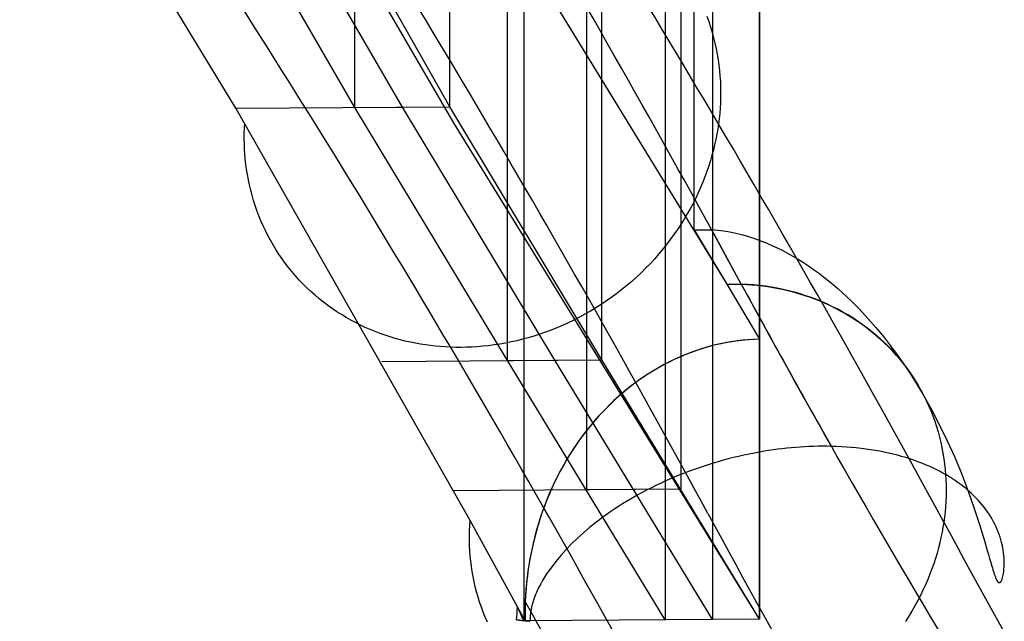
# Model space of a CAD drawing. Extents: x -37 to 483, y -973 to -253.
# Tile 64 of 197: x 323 to 375, y -918 to -887. Entities that reach past the tile are written whole.
import ezdxf

# ---------------------------------------------------------------- set-up
doc = ezdxf.new("R2010")
doc.units = 0
doc.layers.add('LIVELLO_04', color=96, linetype='CONTINUOUS')
doc.layers.add('PREDEFINITO', color=7, linetype='CONTINUOUS')

msp = doc.modelspace()

# ---------------------------------------------------------------- linework, layer by layer
at = {"layer": 'LIVELLO_04'}
for p, q in [((356.694, -299.981, 292.468), (356.694, -918.287, 278.28)), ((359.188, -299.964, 293.09), (359.188, -918.269, 278.902)), ((361.681, -299.946, 293.713), (361.681, -918.252, 279.524)), ((357.531, -911.374, 293.158), (357.531, -306.072, 307.048)), ((352.548, -911.409, 291.901), (352.548, -306.107, 305.791)), ((361.681, -918.252, 279.524), (361.681, -311.39, 293.45)), ((348.359, -904.581, 305.54), (348.359, -312.183, 319.134)), ((353.342, -904.546, 306.798), (353.342, -312.148, 320.392)), ((340.28, -891.212, 333.139), (340.28, -324.028, 346.155)), ((345.304, -891.181, 334.259), (345.304, -323.997, 347.275)), ((340.28, -891.212, 333.139), (331.148, -875.422, 367.891)), ((342.792, -891.197, 333.699), (333.65, -875.406, 368.485)), ((345.538, -892.054, 333.389), (337.126, -877.618, 365.615)), ((345.304, -891.181, 334.259), (338.085, -878.449, 362.109)), ((340.28, -891.212, 333.139), (345.304, -891.181, 334.259)), ((350.85, -904.564, 306.169), (342.792, -891.197, 333.699)), ((353.342, -904.546, 306.798), (345.304, -891.181, 334.259)), ((348.359, -904.581, 305.54), (340.28, -891.212, 333.139)), ((361.681, -918.252, 279.524), (345.538, -892.054, 333.389)), ((348.359, -904.581, 305.54), (353.342, -904.546, 306.798)), ((356.694, -918.287, 278.28), (348.359, -904.581, 305.54)), ((359.188, -918.269, 278.902), (350.85, -904.564, 306.169)), ((361.681, -918.252, 279.524), (353.342, -904.546, 306.798)), ((352.548, -911.409, 291.901), (357.531, -911.374, 293.158)), ((361.681, -918.252, 279.524), (356.694, -918.287, 278.28))]:
    msp.add_line(p, q, dxfattribs=at)
at = {"layer": 'PREDEFINITO'}
for p, q in [((349.213, -300.033, 290.602), (349.213, -918.339, 276.413)), ((361.681, -315.211, 293.362), (361.681, -903.455, 279.864)), ((361.681, -898.237, 291.657), (361.681, -319.778, 304.931)), ((358.221, -897.673, 291.244), (358.221, -320.365, 304.492)), ((333.988, -891.252, 331.736), (322.561, -872.47, 373.002)), ((345.304, -876.686, 334.592), (353.342, -889.764, 307.137)), ((345.304, -891.181, 334.259), (345.304, -876.686, 334.592)), ((345.304, -891.181, 334.259), (338.085, -878.449, 362.109)), ((358.886, -886.389, 333.813), (358.989, -886.671, 333.928)), ((358.989, -886.671, 333.928), (359.084, -886.955, 334.043)), ((359.084, -886.955, 334.043), (359.171, -887.24, 334.156)), ((359.171, -887.24, 334.156), (359.25, -887.527, 334.268)), ((359.25, -887.527, 334.268), (359.321, -887.815, 334.378)), ((359.321, -887.815, 334.378), (359.384, -888.104, 334.487)), ((359.384, -888.104, 334.487), (359.44, -888.393, 334.594)), ((359.44, -888.393, 334.594), (359.488, -888.682, 334.699)), ((359.488, -888.682, 334.699), (359.528, -888.972, 334.803)), ((359.528, -888.972, 334.803), (359.561, -889.261, 334.905)), ((359.561, -889.261, 334.905), (359.586, -889.549, 335.004)), ((359.586, -889.549, 335.004), (359.604, -889.836, 335.102)), ((353.342, -889.764, 307.137), (359.941, -900.544, 285.599)), ((353.342, -904.546, 306.798), (353.342, -889.764, 307.137)), ((359.604, -889.836, 335.102), (359.615, -890.123, 335.198)), ((359.615, -890.123, 335.198), (359.619, -890.407, 335.292)), ((359.619, -890.407, 335.292), (359.616, -890.691, 335.384)), ((333.988, -891.252, 331.736), (345.304, -891.181, 334.259)), ((353.342, -904.546, 306.798), (345.304, -891.181, 334.259)), ((359.607, -890.972, 335.474), (359.591, -891.252, 335.561)), ((359.616, -890.691, 335.384), (359.607, -890.972, 335.474)), ((346.371, -913.046, 286.957), (333.988, -891.252, 331.736)), ((359.569, -891.529, 335.646), (359.54, -891.804, 335.73)), ((359.591, -891.252, 335.561), (359.569, -891.529, 335.646)), ((334.444, -892.309, 330.122), (334.458, -892.043, 330.038)), ((359.506, -892.077, 335.811), (359.466, -892.349, 335.89)), ((359.54, -891.804, 335.73), (359.506, -892.077, 335.811)), ((334.434, -892.845, 330.295), (334.436, -892.576, 330.207)), ((334.436, -892.576, 330.207), (334.444, -892.309, 330.122)), ((359.419, -892.624, 335.969), (359.365, -892.9, 336.046)), ((359.466, -892.349, 335.89), (359.419, -892.624, 335.969)), ((334.439, -893.116, 330.384), (334.434, -892.845, 330.295)), ((334.45, -893.388, 330.475), (334.439, -893.116, 330.384)), ((359.304, -893.178, 336.123), (359.237, -893.457, 336.199)), ((359.365, -892.9, 336.046), (359.304, -893.178, 336.123)), ((334.467, -893.66, 330.568), (334.45, -893.388, 330.475)), ((334.49, -893.934, 330.662), (334.467, -893.66, 330.568)), ((359.162, -893.738, 336.273), (359.08, -894.019, 336.346)), ((359.237, -893.457, 336.199), (359.162, -893.738, 336.273)), ((334.521, -894.208, 330.759), (334.49, -893.934, 330.662)), ((334.558, -894.482, 330.857), (334.521, -894.208, 330.759)), ((358.991, -894.302, 336.418), (358.895, -894.585, 336.488)), ((359.08, -894.019, 336.346), (358.991, -894.302, 336.418)), ((334.601, -894.757, 330.956), (334.558, -894.482, 330.857)), ((334.652, -895.031, 331.058), (334.601, -894.757, 330.956)), ((358.895, -894.585, 336.488), (358.791, -894.869, 336.557)), ((334.71, -895.305, 331.16), (334.652, -895.031, 331.058)), ((334.775, -895.579, 331.264), (334.71, -895.305, 331.16)), ((358.68, -895.152, 336.624), (358.561, -895.435, 336.689)), ((358.791, -894.869, 336.557), (358.68, -895.152, 336.624)), ((334.847, -895.852, 331.37), (334.775, -895.579, 331.264)), ((334.926, -896.123, 331.477), (334.847, -895.852, 331.37)), ((358.434, -895.718, 336.752), (358.3, -896, 336.813)), ((358.561, -895.435, 336.689), (358.434, -895.718, 336.752)), ((335.012, -896.394, 331.585), (334.926, -896.123, 331.477)), ((335.106, -896.662, 331.694), (335.012, -896.394, 331.585)), ((358.159, -896.281, 336.872), (358.01, -896.561, 336.929)), ((358.3, -896, 336.813), (358.159, -896.281, 336.872)), ((335.206, -896.929, 331.804), (335.106, -896.662, 331.694)), ((357.531, -911.374, 293.158), (357.531, -896.536, 293.499)), ((357.853, -896.839, 336.984), (357.689, -897.115, 337.036)), ((358.01, -896.561, 336.929), (357.853, -896.839, 336.984)), ((335.314, -897.194, 331.915), (335.206, -896.929, 331.804)), ((335.429, -897.456, 332.027), (335.314, -897.194, 331.915)), ((357.517, -897.389, 337.086), (357.338, -897.661, 337.133)), ((357.689, -897.115, 337.036), (357.517, -897.389, 337.086)), ((335.551, -897.716, 332.14), (335.429, -897.456, 332.027)), ((335.681, -897.973, 332.254), (335.551, -897.716, 332.14)), ((357.152, -897.929, 337.178), (356.958, -898.195, 337.22)), ((357.338, -897.661, 337.133), (357.152, -897.929, 337.178)), ((358.221, -897.673, 291.244), (359.941, -900.544, 285.599)), ((358.221, -897.673, 291.244), (359.147, -897.682, 291.443)), ((360.713, -900.549, 285.779), (359.147, -897.682, 291.443)), ((335.817, -898.227, 332.368), (335.681, -897.973, 332.254)), ((335.96, -898.477, 332.482), (335.817, -898.227, 332.368)), ((336.11, -898.724, 332.597), (335.96, -898.477, 332.482)), ((356.758, -898.457, 337.259), (356.55, -898.716, 337.296)), ((356.958, -898.195, 337.22), (356.758, -898.457, 337.259)), ((361.681, -898.237, 291.657), (361.833, -898.294, 291.655)), ((361.833, -898.294, 291.655), (361.984, -898.353, 291.651)), ((361.984, -898.353, 291.651), (362.135, -898.415, 291.645)), ((362.135, -898.415, 291.645), (362.284, -898.479, 291.639)), ((362.284, -898.479, 291.639), (362.579, -898.613, 291.62)), ((336.267, -898.967, 332.713), (336.11, -898.724, 332.597)), ((336.431, -899.205, 332.828), (336.267, -898.967, 332.713)), ((356.336, -898.97, 337.33), (356.115, -899.22, 337.36)), ((356.55, -898.716, 337.296), (356.336, -898.97, 337.33)), ((362.579, -898.613, 291.62), (362.871, -898.756, 291.596)), ((362.871, -898.756, 291.596), (363.158, -898.906, 291.566)), ((363.158, -898.906, 291.566), (363.442, -899.064, 291.53)), ((336.601, -899.44, 332.944), (336.431, -899.205, 332.828)), ((336.777, -899.67, 333.059), (336.601, -899.44, 332.944)), ((355.887, -899.466, 337.388), (355.653, -899.707, 337.413)), ((356.115, -899.22, 337.36), (355.887, -899.466, 337.388)), ((363.442, -899.064, 291.53), (363.721, -899.23, 291.489)), ((363.721, -899.23, 291.489), (363.997, -899.402, 291.442)), ((363.997, -899.402, 291.442), (364.268, -899.581, 291.391)), ((336.96, -899.895, 333.175), (336.777, -899.67, 333.059)), ((337.149, -900.115, 333.29), (336.96, -899.895, 333.175)), ((355.414, -899.943, 337.435), (355.168, -900.173, 337.453)), ((355.653, -899.707, 337.413), (355.414, -899.943, 337.435)), ((364.268, -899.581, 291.391), (364.536, -899.766, 291.335)), ((364.536, -899.766, 291.335), (364.799, -899.957, 291.274)), ((364.799, -899.957, 291.274), (365.058, -900.154, 291.209)), ((337.344, -900.33, 333.405), (337.149, -900.115, 333.29)), ((337.544, -900.539, 333.519), (337.344, -900.33, 333.405)), ((337.75, -900.743, 333.633), (337.544, -900.539, 333.519)), ((354.917, -900.398, 337.469), (354.66, -900.617, 337.481)), ((355.168, -900.173, 337.453), (354.917, -900.398, 337.469)), ((359.941, -900.544, 285.599), (361.681, -903.455, 279.864)), ((359.941, -900.544, 285.599), (360.713, -900.549, 285.779)), ((359.941, -900.544, 285.599), (361.681, -903.455, 279.864)), ((359.941, -900.544, 285.599), (360.713, -900.549, 285.779)), ((360.713, -900.549, 285.779), (360.989, -900.562, 285.847)), ((360.989, -900.562, 285.847), (361.267, -900.581, 285.918)), ((365.058, -900.154, 291.209), (365.313, -900.356, 291.139)), ((365.313, -900.356, 291.139), (365.563, -900.563, 291.066)), ((365.563, -900.563, 291.066), (365.809, -900.774, 290.988)), ((337.962, -900.942, 333.747), (337.75, -900.743, 333.633)), ((338.178, -901.134, 333.859), (337.962, -900.942, 333.747)), ((354.131, -901.037, 337.497), (353.86, -901.237, 337.5)), ((354.398, -900.83, 337.491), (354.131, -901.037, 337.497)), ((354.66, -900.617, 337.481), (354.398, -900.83, 337.491)), ((361.267, -900.581, 285.918), (361.546, -900.607, 285.992)), ((361.546, -900.607, 285.992), (361.826, -900.639, 286.068)), ((361.826, -900.639, 286.068), (362.107, -900.678, 286.146)), ((362.107, -900.678, 286.146), (362.389, -900.723, 286.227)), ((362.389, -900.723, 286.227), (362.671, -900.776, 286.311)), ((362.671, -900.776, 286.311), (362.953, -900.835, 286.397)), ((362.953, -900.835, 286.397), (363.235, -900.901, 286.486)), ((363.235, -900.901, 286.486), (363.516, -900.975, 286.577)), ((363.516, -900.975, 286.577), (363.797, -901.055, 286.67)), ((363.797, -901.055, 286.67), (364.077, -901.143, 286.766)), ((365.809, -900.774, 290.988), (366.051, -900.99, 290.907)), ((366.051, -900.99, 290.907), (366.289, -901.21, 290.823)), ((338.4, -901.321, 333.971), (338.178, -901.134, 333.859)), ((338.626, -901.501, 334.082), (338.4, -901.321, 333.971)), ((338.856, -901.675, 334.191), (338.626, -901.501, 334.082)), ((353.585, -901.431, 337.5), (353.305, -901.618, 337.496)), ((353.86, -901.237, 337.5), (353.585, -901.431, 337.5)), ((364.077, -901.143, 286.766), (364.355, -901.239, 286.865)), ((364.355, -901.239, 286.865), (364.632, -901.341, 286.965)), ((364.632, -901.341, 286.965), (364.907, -901.451, 287.068)), ((364.907, -901.451, 287.068), (365.18, -901.569, 287.173)), ((365.18, -901.569, 287.173), (365.451, -901.694, 287.28)), ((366.289, -901.21, 290.823), (366.522, -901.434, 290.735)), ((366.522, -901.434, 290.735), (366.75, -901.661, 290.644)), ((339.091, -901.843, 334.3), (338.856, -901.675, 334.191)), ((339.33, -902.004, 334.408), (339.091, -901.843, 334.3)), ((339.572, -902.158, 334.514), (339.33, -902.004, 334.408)), ((352.735, -901.971, 337.48), (352.446, -902.136, 337.468)), ((353.022, -901.798, 337.49), (352.735, -901.971, 337.48)), ((353.305, -901.618, 337.496), (353.022, -901.798, 337.49)), ((365.451, -901.694, 287.28), (365.718, -901.827, 287.389)), ((365.718, -901.827, 287.389), (365.983, -901.967, 287.5)), ((365.983, -901.967, 287.5), (366.244, -902.114, 287.613)), ((366.244, -902.114, 287.613), (366.502, -902.269, 287.728)), ((366.75, -901.661, 290.644), (366.974, -901.891, 290.55)), ((366.974, -901.891, 290.55), (367.409, -902.359, 290.354)), ((339.818, -902.306, 334.619), (339.572, -902.158, 334.514)), ((340.067, -902.448, 334.722), (339.818, -902.306, 334.619)), ((340.319, -902.582, 334.824), (340.067, -902.448, 334.722)), ((340.574, -902.71, 334.924), (340.319, -902.582, 334.824)), ((351.561, -902.589, 337.412), (351.262, -902.724, 337.387)), ((351.858, -902.445, 337.433), (351.561, -902.589, 337.412)), ((352.153, -902.294, 337.452), (351.858, -902.445, 337.433)), ((352.446, -902.136, 337.468), (352.153, -902.294, 337.452)), ((366.502, -902.269, 287.728), (366.756, -902.43, 287.844)), ((366.756, -902.43, 287.844), (367.005, -902.6, 287.962)), ((367.005, -902.6, 287.962), (367.25, -902.776, 288.082)), ((367.409, -902.359, 290.354), (367.824, -902.835, 290.15)), ((340.831, -902.831, 335.023), (340.574, -902.71, 334.924)), ((341.091, -902.945, 335.12), (340.831, -902.831, 335.023)), ((341.352, -903.052, 335.215), (341.091, -902.945, 335.12)), ((341.615, -903.153, 335.308), (341.352, -903.052, 335.215)), ((341.88, -903.247, 335.4), (341.615, -903.153, 335.308)), ((350.357, -903.086, 337.297), (350.054, -903.191, 337.262)), ((350.66, -902.973, 337.33), (350.357, -903.086, 337.297)), ((350.962, -902.853, 337.36), (350.66, -902.973, 337.33)), ((351.262, -902.724, 337.387), (350.962, -902.853, 337.36)), ((367.25, -902.776, 288.082), (367.49, -902.959, 288.203)), ((367.49, -902.959, 288.203), (367.725, -903.149, 288.325)), ((367.725, -903.149, 288.325), (367.955, -903.346, 288.449)), ((367.824, -902.835, 290.15), (368.222, -903.317, 289.937)), ((342.146, -903.334, 335.489), (341.88, -903.247, 335.4)), ((342.412, -903.414, 335.577), (342.146, -903.334, 335.489)), ((342.679, -903.488, 335.662), (342.412, -903.414, 335.577)), ((342.947, -903.555, 335.746), (342.679, -903.488, 335.662)), ((343.215, -903.616, 335.827), (342.947, -903.555, 335.746)), ((343.483, -903.67, 335.907), (343.215, -903.616, 335.827)), ((343.751, -903.718, 335.984), (343.483, -903.67, 335.907)), ((348.238, -903.663, 336.998), (347.939, -903.715, 336.946)), ((348.539, -903.603, 337.047), (348.238, -903.663, 336.998)), ((348.841, -903.536, 337.095), (348.539, -903.603, 337.047)), ((349.144, -903.461, 337.14), (348.841, -903.536, 337.095)), ((349.447, -903.379, 337.183), (349.144, -903.461, 337.14)), ((349.751, -903.289, 337.224), (349.447, -903.379, 337.183)), ((350.054, -903.191, 337.262), (349.751, -903.289, 337.224)), ((359.64, -903.695, 279.349), (359.355, -903.76, 279.276)), ((359.813, -903.66, 279.393), (359.509, -903.724, 279.316)), ((359.926, -903.638, 279.422), (359.64, -903.695, 279.349)), ((360.12, -903.604, 279.471), (359.813, -903.66, 279.393)), ((360.215, -903.588, 279.495), (359.926, -903.638, 279.422)), ((360.429, -903.556, 279.549), (360.12, -903.604, 279.471)), ((360.505, -903.546, 279.568), (360.215, -903.588, 279.495)), ((360.739, -903.518, 279.627), (360.429, -903.556, 279.549)), ((360.797, -903.512, 279.642), (360.505, -903.546, 279.568)), ((361.052, -903.488, 279.706), (360.739, -903.518, 279.627)), ((361.09, -903.485, 279.716), (360.797, -903.512, 279.642)), ((361.366, -903.467, 279.785), (361.052, -903.488, 279.706)), ((361.385, -903.466, 279.79), (361.09, -903.485, 279.716)), ((361.681, -903.455, 279.864), (361.366, -903.467, 279.785)), ((361.681, -903.455, 279.864), (361.385, -903.466, 279.79)), ((361.681, -903.455, 279.864), (361.681, -918.252, 279.524)), ((367.955, -903.346, 288.449), (368.179, -903.549, 288.573)), ((368.179, -903.549, 288.573), (368.398, -903.758, 288.698)), ((368.222, -903.317, 289.937), (368.6, -903.802, 289.718)), ((344.019, -903.76, 336.059), (343.751, -903.718, 335.984)), ((344.285, -903.796, 336.132), (344.019, -903.76, 336.059)), ((344.551, -903.826, 336.203), (344.285, -903.796, 336.132)), ((344.816, -903.85, 336.272), (344.551, -903.826, 336.203)), ((345.08, -903.868, 336.338), (344.816, -903.85, 336.272)), ((345.342, -903.881, 336.403), (345.08, -903.868, 336.338)), ((345.62, -903.888, 336.469), (345.342, -903.881, 336.403)), ((345.9, -903.889, 336.534), (345.62, -903.888, 336.469)), ((346.184, -903.884, 336.597), (345.9, -903.889, 336.534)), ((346.47, -903.873, 336.66), (346.184, -903.884, 336.597)), ((346.76, -903.855, 336.72), (346.47, -903.873, 336.66)), ((347.051, -903.831, 336.779), (346.76, -903.855, 336.72)), ((347.345, -903.799, 336.837), (347.051, -903.831, 336.779)), ((347.641, -903.761, 336.892), (347.345, -903.799, 336.837)), ((347.939, -903.715, 336.946), (347.641, -903.761, 336.892)), ((357.962, -904.194, 278.919), (357.69, -904.302, 278.849)), ((358.022, -904.171, 278.935), (357.733, -904.284, 278.86)), ((358.236, -904.093, 278.99), (357.962, -904.194, 278.919)), ((358.314, -904.065, 279.01), (358.022, -904.171, 278.935)), ((358.512, -903.999, 279.061), (358.236, -904.093, 278.99)), ((358.609, -903.968, 279.086), (358.314, -904.065, 279.01)), ((358.791, -903.912, 279.132), (358.512, -903.999, 279.061)), ((358.907, -903.878, 279.162), (358.609, -903.968, 279.086)), ((359.072, -903.833, 279.204), (358.791, -903.912, 279.132)), ((359.206, -903.797, 279.239), (358.907, -903.878, 279.162)), ((359.355, -903.76, 279.276), (359.072, -903.833, 279.204)), ((359.509, -903.724, 279.316), (359.206, -903.797, 279.239)), ((368.398, -903.758, 288.698), (368.61, -903.974, 288.824)), ((368.6, -903.802, 289.718), (368.959, -904.287, 289.495)), ((368.61, -903.974, 288.824), (368.815, -904.196, 288.951)), ((368.815, -904.196, 288.951), (369.015, -904.423, 289.079)), ((341.699, -904.628, 303.858), (353.342, -904.546, 306.798)), ((361.681, -918.252, 279.524), (353.342, -904.546, 306.798)), ((356.883, -904.671, 278.639), (356.606, -904.815, 278.567)), ((356.892, -904.667, 278.641), (356.631, -904.802, 278.573)), ((357.163, -904.534, 278.712), (356.883, -904.671, 278.639)), ((357.155, -904.538, 278.71), (356.892, -904.667, 278.641)), ((357.421, -904.417, 278.779), (357.155, -904.538, 278.71)), ((357.447, -904.405, 278.786), (357.163, -904.534, 278.712)), ((357.69, -904.302, 278.849), (357.421, -904.417, 278.779)), ((357.733, -904.284, 278.86), (357.447, -904.405, 278.786)), ((368.959, -904.287, 289.495), (369.298, -904.771, 289.268)), ((369.015, -904.423, 289.079), (369.207, -904.656, 289.207)), ((369.207, -904.656, 289.207), (369.393, -904.894, 289.335)), ((355.867, -905.246, 278.373), (355.618, -905.407, 278.307)), ((356.062, -905.125, 278.424), (355.796, -905.291, 278.354)), ((356.118, -905.092, 278.439), (355.867, -905.246, 278.373)), ((356.333, -904.967, 278.495), (356.062, -905.125, 278.424)), ((356.373, -904.944, 278.506), (356.118, -905.092, 278.439)), ((356.606, -904.815, 278.567), (356.333, -904.967, 278.495)), ((356.631, -904.802, 278.573), (356.373, -904.944, 278.506)), ((369.298, -904.771, 289.268), (369.562, -905.163, 289.082)), ((369.393, -904.894, 289.335), (369.571, -905.137, 289.463)), ((369.562, -905.163, 289.082), (369.818, -905.56, 288.89)), ((369.571, -905.137, 289.463), (369.742, -905.385, 289.591)), ((355.131, -905.748, 278.178), (354.893, -905.928, 278.114)), ((355.274, -905.645, 278.216), (355.019, -905.832, 278.148)), ((355.373, -905.575, 278.242), (355.131, -905.748, 278.178)), ((355.533, -905.465, 278.284), (355.274, -905.645, 278.216)), ((355.618, -905.407, 278.307), (355.373, -905.575, 278.242)), ((355.796, -905.291, 278.354), (355.533, -905.465, 278.284)), ((369.742, -905.385, 289.591), (369.906, -905.638, 289.719)), ((369.818, -905.56, 288.89), (370.307, -906.363, 288.496)), ((369.906, -905.638, 289.719), (370.062, -905.895, 289.847)), ((354.522, -906.226, 278.015), (354.279, -906.433, 277.95)), ((354.659, -906.113, 278.052), (354.428, -906.305, 277.99)), ((354.768, -906.026, 278.081), (354.522, -906.226, 278.015)), ((354.893, -905.928, 278.114), (354.659, -906.113, 278.052)), ((355.019, -905.832, 278.148), (354.768, -906.026, 278.081)), ((370.062, -905.895, 289.847), (370.211, -906.156, 289.975)), ((370.211, -906.156, 289.975), (370.352, -906.42, 290.102)), ((353.978, -906.705, 277.868), (353.758, -906.914, 277.809)), ((354.041, -906.647, 277.885), (353.807, -906.867, 277.822)), ((354.201, -906.502, 277.928), (353.978, -906.705, 277.868)), ((354.279, -906.433, 277.95), (354.041, -906.647, 277.885)), ((354.428, -906.305, 277.99), (354.201, -906.502, 277.928)), ((370.307, -906.363, 288.496), (370.767, -907.177, 288.087)), ((370.352, -906.42, 290.102), (370.485, -906.688, 290.229)), ((370.485, -906.688, 290.229), (370.61, -906.959, 290.355)), ((353.354, -907.326, 277.698), (353.134, -907.564, 277.638)), ((353.543, -907.129, 277.75), (353.332, -907.349, 277.692)), ((353.578, -907.093, 277.76), (353.354, -907.326, 277.698)), ((353.758, -906.914, 277.809), (353.543, -907.129, 277.75)), ((353.807, -906.867, 277.822), (353.578, -907.093, 277.76)), ((370.61, -906.959, 290.355), (370.727, -907.232, 290.48)), ((370.727, -907.232, 290.48), (370.836, -907.509, 290.604)), ((370.767, -907.177, 288.087), (371.198, -907.998, 287.666)), ((352.881, -907.855, 277.568), (352.664, -908.116, 277.508)), ((352.92, -907.809, 277.579), (352.714, -908.055, 277.522)), ((353.104, -907.599, 277.63), (352.881, -907.855, 277.568)), ((353.134, -907.564, 277.638), (352.92, -907.809, 277.579)), ((353.332, -907.349, 277.692), (353.104, -907.599, 277.63)), ((370.836, -907.509, 290.604), (370.937, -907.787, 290.727)), ((370.937, -907.787, 290.727), (371.03, -908.068, 290.849)), ((352.514, -908.305, 277.467), (352.32, -908.561, 277.412)), ((352.664, -908.116, 277.508), (352.454, -908.383, 277.45)), ((352.714, -908.055, 277.522), (352.514, -908.305, 277.467)), ((371.03, -908.068, 290.849), (371.115, -908.349, 290.97)), ((371.115, -908.349, 290.97), (371.192, -908.633, 291.089)), ((371.198, -907.998, 287.666), (371.601, -908.825, 287.232)), ((352.131, -908.82, 277.359), (351.948, -909.084, 277.307)), ((352.25, -908.655, 277.393), (352.052, -908.932, 277.337)), ((352.32, -908.561, 277.412), (352.131, -908.82, 277.359)), ((352.454, -908.383, 277.45), (352.25, -908.655, 277.393)), ((371.192, -908.633, 291.089), (371.261, -908.917, 291.207)), ((371.601, -908.825, 287.232), (371.978, -909.66, 286.786)), ((351.77, -909.353, 277.257), (351.598, -909.625, 277.208)), ((351.861, -909.214, 277.283), (351.676, -909.501, 277.23)), ((351.948, -909.084, 277.307), (351.77, -909.353, 277.257)), ((352.052, -908.932, 277.337), (351.861, -909.214, 277.283)), ((361.681, -909.42, 268.053), (361.402, -909.472, 268.055)), ((361.92, -909.38, 268.056), (361.681, -909.42, 268.053)), ((362.159, -909.342, 268.063), (361.92, -909.38, 268.056)), ((362.398, -909.307, 268.074), (362.159, -909.342, 268.063)), ((362.637, -909.275, 268.089), (362.398, -909.307, 268.074)), ((362.876, -909.245, 268.107), (362.637, -909.275, 268.089)), ((363.114, -909.219, 268.13), (362.876, -909.245, 268.107)), ((363.352, -909.196, 268.156), (363.114, -909.219, 268.13)), ((363.59, -909.175, 268.187), (363.352, -909.196, 268.156)), ((363.827, -909.158, 268.221), (363.59, -909.175, 268.187)), ((364.064, -909.144, 268.26), (363.827, -909.158, 268.221)), ((364.3, -909.132, 268.302), (364.064, -909.144, 268.26)), ((364.536, -909.124, 268.348), (364.3, -909.132, 268.302)), ((364.771, -909.118, 268.398), (364.536, -909.124, 268.348)), ((365.005, -909.116, 268.452), (364.771, -909.118, 268.398)), ((365.238, -909.116, 268.51), (365.005, -909.116, 268.452)), ((365.47, -909.12, 268.572), (365.238, -909.116, 268.51)), ((365.739, -909.128, 268.649), (365.47, -909.12, 268.572)), ((366.005, -909.14, 268.731), (365.739, -909.128, 268.649)), ((366.269, -909.157, 268.818), (366.005, -909.14, 268.731)), ((366.529, -909.177, 268.91), (366.269, -909.157, 268.818)), ((366.787, -909.201, 269.006), (366.529, -909.177, 268.91)), ((367.042, -909.229, 269.107), (366.787, -909.201, 269.006)), ((367.294, -909.261, 269.213), (367.042, -909.229, 269.107)), ((367.542, -909.297, 269.323), (367.294, -909.261, 269.213)), ((367.788, -909.337, 269.438), (367.542, -909.297, 269.323)), ((368.03, -909.38, 269.557), (367.788, -909.337, 269.438)), ((368.269, -909.427, 269.68), (368.03, -909.38, 269.557)), ((371.261, -908.917, 291.207), (371.322, -909.202, 291.323)), ((371.322, -909.202, 291.323), (371.376, -909.488, 291.438)), ((351.432, -909.901, 277.16), (351.272, -910.182, 277.114)), ((351.497, -909.792, 277.179), (351.325, -910.088, 277.129)), ((351.598, -909.625, 277.208), (351.432, -909.901, 277.16)), ((351.676, -909.501, 277.23), (351.497, -909.792, 277.179)), ((359.484, -909.931, 268.211), (359.217, -910.011, 268.254)), ((359.753, -909.855, 268.174), (359.484, -909.931, 268.211)), ((360.024, -909.783, 268.141), (359.753, -909.855, 268.174)), ((360.296, -909.714, 268.114), (360.024, -909.783, 268.141)), ((360.571, -909.648, 268.091), (360.296, -909.714, 268.114)), ((360.846, -909.586, 268.074), (360.571, -909.648, 268.091)), ((361.123, -909.527, 268.062), (360.846, -909.586, 268.074)), ((361.402, -909.472, 268.055), (361.123, -909.527, 268.062)), ((368.504, -909.478, 269.808), (368.269, -909.427, 269.68)), ((368.736, -909.532, 269.94), (368.504, -909.478, 269.808)), ((368.965, -909.59, 270.076), (368.736, -909.532, 269.94)), ((369.19, -909.652, 270.216), (368.965, -909.59, 270.076)), ((369.411, -909.717, 270.36), (369.19, -909.652, 270.216)), ((369.627, -909.785, 270.507), (369.411, -909.717, 270.36)), ((369.839, -909.857, 270.658), (369.627, -909.785, 270.507)), ((370.047, -909.931, 270.812), (369.839, -909.857, 270.658)), ((370.25, -910.009, 270.968), (370.047, -909.931, 270.812)), ((371.376, -909.488, 291.438), (371.421, -909.773, 291.551)), ((371.421, -909.773, 291.551), (371.46, -910.059, 291.662)), ((371.978, -909.66, 286.786), (372.33, -910.5, 286.329)), ((351.159, -910.388, 277.081), (351, -910.692, 277.034)), ((351.272, -910.182, 277.114), (351.118, -910.466, 277.069)), ((351.325, -910.088, 277.129), (351.159, -910.388, 277.081)), ((357.913, -910.453, 268.536), (357.659, -910.551, 268.606)), ((358.17, -910.359, 268.47), (357.913, -910.453, 268.536)), ((358.428, -910.267, 268.409), (358.17, -910.359, 268.47)), ((358.689, -910.179, 268.353), (358.428, -910.267, 268.409)), ((358.952, -910.093, 268.301), (358.689, -910.179, 268.353)), ((359.217, -910.011, 268.254), (358.952, -910.093, 268.301)), ((370.449, -910.09, 271.128), (370.25, -910.009, 270.968)), ((370.643, -910.173, 271.291), (370.449, -910.09, 271.128)), ((370.832, -910.259, 271.457), (370.643, -910.173, 271.291)), ((371.018, -910.348, 271.626), (370.832, -910.259, 271.457)), ((371.198, -910.44, 271.797), (371.018, -910.348, 271.626)), ((371.374, -910.535, 271.971), (371.198, -910.44, 271.797)), ((371.46, -910.059, 291.662), (371.49, -910.344, 291.771)), ((371.49, -910.344, 291.771), (371.513, -910.629, 291.878)), ((350.97, -910.753, 277.025), (350.827, -911.044, 276.983)), ((351, -910.692, 277.034), (350.848, -911, 276.989)), ((351.118, -910.466, 277.069), (350.97, -910.753, 277.025)), ((356.672, -910.967, 268.929), (356.433, -911.077, 269.019)), ((356.915, -910.859, 268.842), (356.672, -910.967, 268.929)), ((357.16, -910.754, 268.759), (356.915, -910.859, 268.842)), ((357.408, -910.651, 268.681), (357.16, -910.754, 268.759)), ((357.659, -910.551, 268.606), (357.408, -910.651, 268.681)), ((371.545, -910.631, 272.147), (371.374, -910.535, 271.971)), ((371.513, -910.629, 291.878), (371.529, -910.912, 291.984)), ((371.529, -910.912, 291.984), (371.538, -911.195, 292.087)), ((371.712, -910.731, 272.326), (371.545, -910.631, 272.147)), ((371.875, -910.833, 272.508), (371.712, -910.731, 272.326)), ((372.032, -910.937, 272.691), (371.875, -910.833, 272.508)), ((372.185, -911.044, 272.877), (372.032, -910.937, 272.691)), ((372.33, -910.5, 286.329), (372.657, -911.341, 285.86)), ((345.497, -911.459, 290.121), (357.531, -911.374, 293.158)), ((350.691, -911.338, 276.942), (350.56, -911.636, 276.903)), ((350.703, -911.312, 276.946), (350.564, -911.628, 276.904)), ((350.827, -911.044, 276.983), (350.691, -911.338, 276.942)), ((350.848, -911, 276.989), (350.703, -911.312, 276.946)), ((355.735, -911.421, 269.314), (355.509, -911.54, 269.419)), ((355.965, -911.304, 269.212), (355.735, -911.421, 269.314)), ((356.198, -911.189, 269.114), (355.965, -911.304, 269.212)), ((356.433, -911.077, 269.019), (356.198, -911.189, 269.114)), ((371.54, -911.476, 292.188), (371.535, -911.756, 292.288)), ((371.538, -911.195, 292.087), (371.54, -911.476, 292.188)), ((372.333, -911.152, 273.064), (372.185, -911.044, 272.877)), ((372.475, -911.262, 273.252), (372.333, -911.152, 273.064)), ((372.613, -911.374, 273.441), (372.475, -911.262, 273.252)), ((372.745, -911.487, 273.632), (372.613, -911.374, 273.441)), ((372.657, -911.341, 285.86), (372.997, -912.293, 285.316)), ((372.873, -911.602, 273.824), (372.745, -911.487, 273.632)), ((350.432, -911.947, 276.864), (350.307, -912.268, 276.825)), ((350.436, -911.936, 276.865), (350.318, -912.24, 276.829)), ((350.564, -911.628, 276.904), (350.432, -911.947, 276.864)), ((350.56, -911.636, 276.903), (350.436, -911.936, 276.865)), ((354.85, -911.91, 269.757), (354.637, -912.037, 269.876)), ((355.066, -911.785, 269.641), (354.85, -911.91, 269.757)), ((355.286, -911.661, 269.529), (355.066, -911.785, 269.641)), ((355.509, -911.54, 269.419), (355.286, -911.661, 269.529)), ((371.535, -911.756, 292.288), (371.524, -912.034, 292.385)), ((372.997, -911.72, 274.018), (372.873, -911.602, 273.824)), ((373.116, -911.838, 274.213), (372.997, -911.72, 274.018)), ((373.23, -911.959, 274.41), (373.116, -911.838, 274.213)), ((373.339, -912.081, 274.608), (373.23, -911.959, 274.41)), ((350.206, -912.545, 276.794), (350.101, -912.853, 276.76)), ((350.307, -912.268, 276.825), (350.189, -912.593, 276.788)), ((350.318, -912.24, 276.829), (350.206, -912.545, 276.794)), ((354.019, -912.429, 270.253), (353.821, -912.564, 270.384)), ((354.222, -912.297, 270.124), (354.019, -912.429, 270.253)), ((354.428, -912.166, 269.999), (354.222, -912.297, 270.124)), ((354.637, -912.037, 269.876), (354.428, -912.166, 269.999)), ((371.506, -912.31, 292.479), (371.482, -912.584, 292.572)), ((371.524, -912.034, 292.385), (371.506, -912.31, 292.479)), ((372.997, -912.293, 285.316), (373.309, -913.243, 284.754)), ((373.444, -912.204, 274.807), (373.339, -912.081, 274.608)), ((373.545, -912.329, 275.007), (373.444, -912.204, 274.807)), ((373.64, -912.455, 275.208), (373.545, -912.329, 275.007)), ((373.732, -912.583, 275.411), (373.64, -912.455, 275.208)), ((346.355, -913.309, 287.047), (346.371, -913.046, 286.957)), ((349.282, -918.338, 276.43), (346.371, -913.046, 286.957)), ((350.079, -912.92, 276.753), (349.975, -913.249, 276.72)), ((350.101, -912.853, 276.76), (350.001, -913.164, 276.728)), ((350.189, -912.593, 276.788), (350.079, -912.92, 276.753)), ((353.436, -912.835, 270.654), (353.066, -913.112, 270.934)), ((353.627, -912.699, 270.518), (353.436, -912.835, 270.654)), ((353.821, -912.564, 270.384), (353.627, -912.699, 270.518)), ((371.451, -912.856, 292.662), (371.415, -913.125, 292.75)), ((371.482, -912.584, 292.572), (371.451, -912.856, 292.662)), ((373.818, -912.712, 275.614), (373.732, -912.583, 275.411)), ((373.901, -912.842, 275.818), (373.818, -912.712, 275.614)), ((373.978, -912.973, 276.023), (373.901, -912.842, 275.818)), ((374.051, -913.105, 276.228), (373.978, -912.973, 276.023)), ((346.339, -913.839, 287.234), (346.344, -913.573, 287.139)), ((346.344, -913.573, 287.139), (346.355, -913.309, 287.047)), ((349.878, -913.581, 276.688), (349.789, -913.915, 276.658)), ((349.908, -913.476, 276.698), (349.822, -913.791, 276.669)), ((349.975, -913.249, 276.72), (349.878, -913.581, 276.688)), ((350.001, -913.164, 276.728), (349.908, -913.476, 276.698)), ((352.711, -913.396, 271.225), (352.371, -913.685, 271.525)), ((353.066, -913.112, 270.934), (352.711, -913.396, 271.225)), ((371.373, -913.393, 292.837), (371.324, -913.664, 292.923)), ((371.415, -913.125, 292.75), (371.373, -913.393, 292.837)), ((373.309, -913.243, 284.754), (373.586, -914.161, 284.183)), ((374.12, -913.238, 276.434), (374.051, -913.105, 276.228)), ((374.183, -913.372, 276.64), (374.12, -913.238, 276.434)), ((374.243, -913.507, 276.847), (374.183, -913.372, 276.64)), ((374.298, -913.643, 277.055), (374.243, -913.507, 276.847)), ((346.341, -914.107, 287.33), (346.339, -913.839, 287.234)), ((346.348, -914.376, 287.428), (346.341, -914.107, 287.33)), ((349.741, -914.107, 276.642), (349.667, -914.425, 276.616)), ((349.789, -913.915, 276.658), (349.707, -914.252, 276.63)), ((349.822, -913.791, 276.669), (349.741, -914.107, 276.642)), ((352.046, -913.979, 271.834), (351.736, -914.279, 272.151)), ((352.371, -913.685, 271.525), (352.046, -913.979, 271.834)), ((371.268, -913.937, 293.008), (371.205, -914.211, 293.092)), ((371.324, -913.664, 292.923), (371.268, -913.937, 293.008)), ((374.349, -913.78, 277.264), (374.298, -913.643, 277.055)), ((374.395, -913.917, 277.473), (374.349, -913.78, 277.264)), ((374.437, -914.055, 277.683), (374.395, -913.917, 277.473)), ((374.475, -914.193, 277.893), (374.437, -914.055, 277.683)), ((346.363, -914.646, 287.528), (346.348, -914.376, 287.428)), ((349.631, -914.59, 276.603), (349.563, -914.93, 276.579)), ((349.667, -914.425, 276.616), (349.599, -914.744, 276.592)), ((349.707, -914.252, 276.63), (349.631, -914.59, 276.603)), ((351.442, -914.584, 272.476), (351.163, -914.894, 272.807)), ((351.736, -914.279, 272.151), (351.442, -914.584, 272.476)), ((371.136, -914.487, 293.174), (371.059, -914.764, 293.256)), ((371.205, -914.211, 293.092), (371.136, -914.487, 293.174)), ((373.586, -914.161, 284.183), (373.719, -914.621, 283.88)), ((373.719, -914.621, 283.88), (373.782, -914.843, 283.727)), ((374.537, -914.469, 278.316), (374.475, -914.193, 277.893)), ((374.561, -914.607, 278.528), (374.537, -914.469, 278.316)), ((374.581, -914.745, 278.74), (374.561, -914.607, 278.528)), ((346.383, -914.916, 287.63), (346.363, -914.646, 287.528)), ((346.411, -915.188, 287.733), (346.383, -914.916, 287.63)), ((349.538, -915.066, 276.569), (349.483, -915.388, 276.548)), ((349.563, -914.93, 276.579), (349.503, -915.271, 276.556)), ((349.599, -914.744, 276.592), (349.538, -915.066, 276.569)), ((351.163, -914.894, 272.807), (350.9, -915.21, 273.144)), ((370.975, -915.042, 293.337), (370.884, -915.321, 293.416)), ((371.059, -914.764, 293.256), (370.975, -915.042, 293.337)), ((373.782, -914.843, 283.727), (373.842, -915.055, 283.575)), ((373.842, -915.055, 283.575), (373.899, -915.253, 283.427)), ((374.597, -914.882, 278.953), (374.581, -914.745, 278.74)), ((374.608, -915.018, 279.165), (374.597, -914.882, 278.953)), ((374.614, -915.153, 279.379), (374.608, -915.018, 279.165)), ((346.445, -915.459, 287.839), (346.411, -915.188, 287.733)), ((346.486, -915.731, 287.946), (346.445, -915.459, 287.839)), ((349.449, -915.613, 276.534), (349.403, -915.957, 276.515)), ((349.483, -915.388, 276.548), (349.435, -915.711, 276.529)), ((349.503, -915.271, 276.556), (349.449, -915.613, 276.534)), ((350.652, -915.534, 273.488), (350.534, -915.699, 273.662)), ((350.9, -915.21, 273.144), (350.652, -915.534, 273.488)), ((370.786, -915.601, 293.493), (370.68, -915.881, 293.569)), ((370.884, -915.321, 293.416), (370.786, -915.601, 293.493)), ((373.899, -915.253, 283.427), (373.956, -915.451, 283.27)), ((373.956, -915.451, 283.27), (373.985, -915.548, 283.188)), ((373.985, -915.548, 283.188), (374.014, -915.642, 283.106)), ((374.014, -915.642, 283.106), (374.042, -915.733, 283.022)), ((374.589, -915.74, 280.342), (374.599, -915.652, 280.189)), ((374.599, -915.652, 280.189), (374.612, -915.47, 279.886)), ((374.612, -915.47, 279.886), (374.617, -915.287, 279.592)), ((374.617, -915.287, 279.592), (374.614, -915.153, 279.379)), ((346.533, -916.003, 288.054), (346.486, -915.731, 287.946)), ((346.588, -916.274, 288.164), (346.533, -916.003, 288.054)), ((349.393, -916.035, 276.511), (349.358, -916.361, 276.495)), ((349.403, -915.957, 276.515), (349.364, -916.302, 276.497)), ((349.435, -915.711, 276.529), (349.393, -916.035, 276.511)), ((350.311, -916.036, 274.009), (350.207, -916.207, 274.181)), ((350.42, -915.866, 273.836), (350.311, -916.036, 274.009)), ((350.534, -915.699, 273.662), (350.42, -915.866, 273.836)), ((370.567, -916.161, 293.643), (370.446, -916.44, 293.716)), ((370.68, -915.881, 293.569), (370.567, -916.161, 293.643)), ((374.042, -915.733, 283.022), (374.07, -915.819, 282.938)), ((374.07, -915.819, 282.938), (374.085, -915.863, 282.893)), ((374.085, -915.863, 282.893), (374.099, -915.905, 282.847)), ((374.099, -915.905, 282.847), (374.114, -915.946, 282.801)), ((374.114, -915.946, 282.801), (374.128, -915.986, 282.754)), ((374.128, -915.986, 282.754), (374.143, -916.024, 282.706)), ((374.143, -916.024, 282.706), (374.157, -916.061, 282.657)), ((374.157, -916.061, 282.657), (374.172, -916.096, 282.608)), ((374.172, -916.096, 282.608), (374.187, -916.129, 282.558)), ((374.187, -916.129, 282.558), (374.194, -916.144, 282.533)), ((374.194, -916.144, 282.533), (374.201, -916.159, 282.507)), ((374.201, -916.159, 282.507), (374.209, -916.174, 282.481)), ((374.209, -916.174, 282.481), (374.216, -916.188, 282.455)), ((374.216, -916.188, 282.455), (374.223, -916.201, 282.429)), ((374.478, -916.195, 281.272), (374.491, -916.163, 281.189)), ((374.491, -916.163, 281.189), (374.504, -916.13, 281.108)), ((374.504, -916.13, 281.108), (374.515, -916.095, 281.028)), ((374.515, -916.095, 281.028), (374.526, -916.059, 280.95)), ((374.526, -916.059, 280.95), (374.545, -915.986, 280.799)), ((374.545, -915.986, 280.799), (374.562, -915.908, 280.648)), ((374.562, -915.908, 280.648), (374.577, -915.826, 280.495)), ((374.577, -915.826, 280.495), (374.589, -915.74, 280.342)), ((346.65, -916.545, 288.275), (346.588, -916.274, 288.164)), ((346.719, -916.815, 288.388), (346.65, -916.545, 288.275)), ((349.329, -916.686, 276.48), (349.306, -917.013, 276.467)), ((349.332, -916.647, 276.482), (349.307, -916.993, 276.468)), ((349.358, -916.361, 276.495), (349.329, -916.686, 276.48)), ((349.364, -916.302, 276.497), (349.332, -916.647, 276.482)), ((350.012, -916.564, 274.528), (349.92, -916.753, 274.699)), ((350.108, -916.382, 274.353), (350.012, -916.564, 274.528)), ((350.207, -916.207, 274.181), (350.108, -916.382, 274.353)), ((370.446, -916.44, 293.716), (370.317, -916.72, 293.786)), ((374.223, -916.201, 282.429), (374.231, -916.214, 282.402)), ((374.231, -916.214, 282.402), (374.238, -916.227, 282.375)), ((374.238, -916.227, 282.375), (374.245, -916.238, 282.348)), ((374.245, -916.238, 282.348), (374.252, -916.249, 282.321)), ((374.252, -916.249, 282.321), (374.26, -916.259, 282.293)), ((374.26, -916.259, 282.293), (374.267, -916.269, 282.265)), ((374.267, -916.269, 282.265), (374.274, -916.278, 282.237)), ((374.274, -916.278, 282.237), (374.282, -916.286, 282.209)), ((374.282, -916.286, 282.209), (374.289, -916.293, 282.18)), ((374.289, -916.293, 282.18), (374.296, -916.3, 282.151)), ((374.296, -916.3, 282.151), (374.304, -916.306, 282.122)), ((374.304, -916.306, 282.122), (374.309, -916.31, 282.101)), ((374.309, -916.31, 282.101), (374.314, -916.313, 282.08)), ((374.314, -916.313, 282.08), (374.319, -916.316, 282.059)), ((374.319, -916.316, 282.059), (374.324, -916.318, 282.038)), ((374.324, -916.318, 282.038), (374.329, -916.32, 282.017)), ((374.329, -916.32, 282.017), (374.334, -916.322, 281.996)), ((374.334, -916.322, 281.996), (374.339, -916.323, 281.975)), ((374.339, -916.323, 281.975), (374.344, -916.324, 281.953)), ((374.344, -916.324, 281.953), (374.353, -916.325, 281.911)), ((374.353, -916.325, 281.911), (374.363, -916.324, 281.868)), ((374.363, -916.324, 281.868), (374.372, -916.322, 281.825)), ((374.372, -916.322, 281.825), (374.381, -916.319, 281.782)), ((374.381, -916.319, 281.782), (374.39, -916.314, 281.74)), ((374.39, -916.314, 281.74), (374.399, -916.308, 281.697)), ((374.399, -916.308, 281.697), (374.408, -916.301, 281.654)), ((374.408, -916.301, 281.654), (374.416, -916.293, 281.611)), ((374.416, -916.293, 281.611), (374.425, -916.284, 281.568)), ((374.425, -916.284, 281.568), (374.433, -916.273, 281.525)), ((374.433, -916.273, 281.525), (374.441, -916.262, 281.483)), ((374.441, -916.262, 281.483), (374.448, -916.25, 281.44)), ((374.448, -916.25, 281.44), (374.456, -916.237, 281.398)), ((374.456, -916.237, 281.398), (374.463, -916.224, 281.356)), ((374.463, -916.224, 281.356), (374.478, -916.195, 281.272)), ((346.796, -917.084, 288.502), (346.719, -916.815, 288.388)), ((346.879, -917.352, 288.617), (346.796, -917.084, 288.502)), ((349.307, -916.993, 276.468), (349.29, -917.34, 276.455)), ((349.306, -917.013, 276.467), (349.29, -917.34, 276.455)), ((349.74, -917.199, 275.06), (349.722, -917.254, 275.099)), ((349.759, -917.146, 275.021), (349.74, -917.199, 275.06)), ((349.797, -917.043, 274.942), (349.759, -917.146, 275.021)), ((349.836, -916.945, 274.863), (349.797, -917.043, 274.942)), ((349.877, -916.849, 274.782), (349.836, -916.945, 274.863)), ((349.92, -916.753, 274.699), (349.877, -916.849, 274.782)), ((370.181, -916.998, 293.855), (370.038, -917.276, 293.921)), ((370.317, -916.72, 293.786), (370.181, -916.998, 293.855)), ((346.97, -917.618, 288.734), (346.879, -917.352, 288.617)), ((347.068, -917.883, 288.851), (346.97, -917.618, 288.734)), ((349.213, -918.339, 276.413), (348.873, -917.594, 277.91)), ((349.282, -918.338, 276.43), (348.873, -917.594, 277.91)), ((349.29, -917.34, 276.455), (349.279, -917.839, 276.441)), ((349.29, -917.34, 276.455), (349.279, -917.839, 276.441)), ((349.6, -917.728, 275.365), (349.594, -917.76, 275.378)), ((349.606, -917.697, 275.351), (349.6, -917.728, 275.365)), ((349.613, -917.666, 275.337), (349.606, -917.697, 275.351)), ((349.626, -917.604, 275.308), (349.613, -917.666, 275.337)), ((349.64, -917.543, 275.277), (349.626, -917.604, 275.308)), ((349.655, -917.483, 275.244), (349.64, -917.543, 275.277)), ((349.671, -917.424, 275.209), (349.655, -917.483, 275.244)), ((349.687, -917.366, 275.173), (349.671, -917.424, 275.209)), ((349.705, -917.31, 275.137), (349.687, -917.366, 275.173)), ((349.722, -917.254, 275.099), (349.705, -917.31, 275.137)), ((369.887, -917.552, 293.985), (369.728, -917.826, 294.047)), ((370.038, -917.276, 293.921), (369.887, -917.552, 293.985)), ((347.174, -918.145, 288.969), (347.068, -917.883, 288.851)), ((347.286, -918.405, 289.088), (347.174, -918.145, 288.969)), ((349.279, -917.839, 276.441), (349.282, -918.338, 276.43)), ((349.279, -917.839, 276.441), (349.282, -918.338, 276.43)), ((361.681, -918.252, 279.524), (349.282, -918.338, 276.43)), ((349.541, -918.266, 275.495), (349.54, -918.298, 275.497)), ((349.542, -918.233, 275.492), (349.541, -918.266, 275.495)), ((349.544, -918.201, 275.489), (349.542, -918.233, 275.492)), ((349.546, -918.169, 275.485), (349.544, -918.201, 275.489)), ((349.548, -918.136, 275.48), (349.546, -918.169, 275.485)), ((349.55, -918.104, 275.475), (349.548, -918.136, 275.48)), ((349.553, -918.072, 275.469), (349.55, -918.104, 275.475)), ((349.556, -918.041, 275.463), (349.553, -918.072, 275.469)), ((349.559, -918.009, 275.456), (349.556, -918.041, 275.463)), ((349.563, -917.978, 275.449), (349.559, -918.009, 275.456)), ((349.566, -917.948, 275.44), (349.563, -917.978, 275.449)), ((349.57, -917.917, 275.432), (349.566, -917.948, 275.44)), ((349.574, -917.887, 275.423), (349.57, -917.917, 275.432)), ((349.579, -917.856, 275.413), (349.574, -917.887, 275.423)), ((349.584, -917.824, 275.402), (349.579, -917.856, 275.413)), ((349.589, -917.792, 275.39), (349.584, -917.824, 275.402)), ((349.594, -917.76, 275.378), (349.589, -917.792, 275.39)), ((369.562, -918.099, 294.107), (369.388, -918.369, 294.164)), ((369.728, -917.826, 294.047), (369.562, -918.099, 294.107)), ((348.829, -918.289, 278.203), (349.282, -918.338, 276.43)), ((349.282, -918.338, 276.43), (349.213, -918.339, 276.413)), ((349.538, -918.364, 275.5), (349.213, -918.339, 276.413)), ((349.282, -918.338, 276.43), (349.538, -918.364, 275.5)), ((349.539, -918.331, 275.499), (349.538, -918.364, 275.5)), ((349.54, -918.298, 275.497), (349.539, -918.331, 275.499))]:
    msp.add_line(p, q, dxfattribs=at)
at = {"layer": 'PREDEFINITO', "extrusion": (0.963019, -0.006181, 0.269363)}
for centre, radius, start, end in [((-2309.539, 865.907, 429.918), 1570.707, 333.965244, 337.589649), ((-2311.259, 865.07, 429.345), 1559.125, 333.965228, 337.589665), ((-2311.188, 864.413, 442.18), 1558.623, 333.965244, 337.589649), ((-2313.003, 864.244, 428.773), 1547.571, 333.965244, 337.589649), ((150.595, -335.939, 429.918), 1167.302, 153.960362, 158.74746), ((162.593, -341.552, 429.918), 1180.547, 153.971228, 154.932348), ((148.81, -336.747, 429.345), 1178.812, 153.960328, 158.747494), ((148.907, -337.415, 442.18), 1179.344, 153.960362, 158.74746), ((146.884, -335.311, 416.51), 1176.299, 154.528657, 158.750036)]:
    msp.add_arc(centre, radius, start, end, dxfattribs=at)
at = {"layer": 'PREDEFINITO', "extrusion": (-0.183949, -0.518821, 0.834858)}
msp.add_arc((640.895, -453.026, 642.985), 7.688, 88.8212, 108.3189, dxfattribs=at)
at = {"layer": 'PREDEFINITO', "extrusion": (-0.211795, 0.329772, 0.919996)}
msp.add_arc((190.636, 998.43, -110.457), 12.481, 184.9569, 233.1109, dxfattribs=at)
at = {"layer": 'PREDEFINITO', "extrusion": (0.993391, -0.014305, 0.113883)}
msp.add_arc((-912.111, 236.698, 391.342), 1.864, 235.3519, 258.7354, dxfattribs=at)
at = {"layer": 'PREDEFINITO', "extrusion": (3.18215e-13, 0.999611, -0.027877)}
msp.add_arc((-359.433, 253.835, -925.687), 10.688, 342.9754, 352.8014, dxfattribs=at)

doc.saveas('drawing.dxf')
